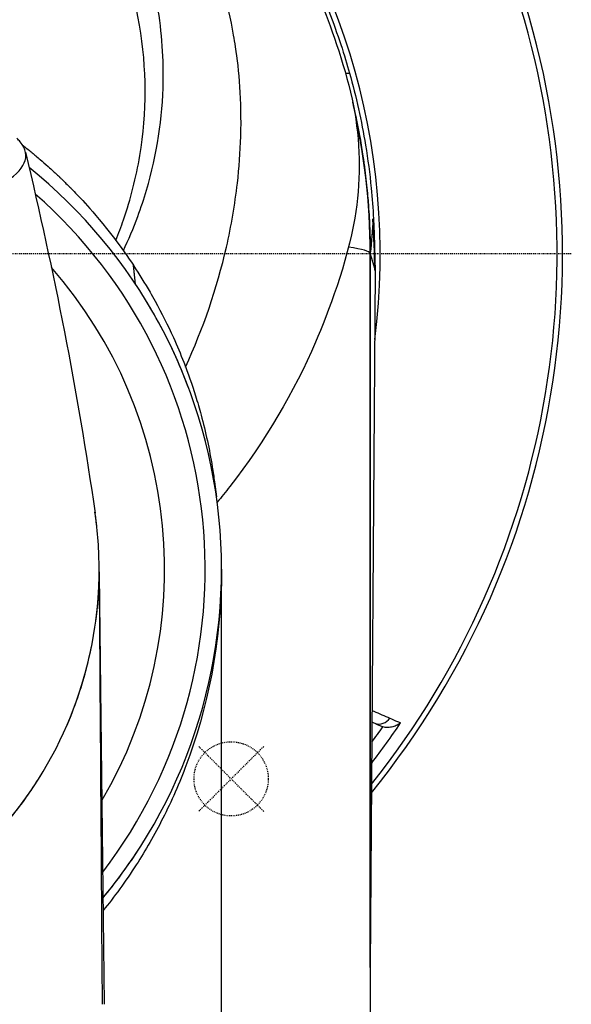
# Model space of a CAD drawing. Header units: millimetres. Extents: x 0 to 4378, y 0 to 2376.
# Tile 87 of 211: x 841 to 905, y 2084 to 2196. Entities that reach past the tile are written whole.
import ezdxf

# ---------------------------------------------------------------- set-up
doc = ezdxf.new("R2010")
doc.units = ezdxf.units.MM
doc.header["$LTSCALE"] = 0.2
doc.linetypes.add('CENTER2', pattern=[1.125, 0.75, -0.125, 0.125, -0.125])
doc.linetypes.add('HIDDEN', pattern=[0.375, 0.25, -0.125])
doc.layers.add('02_Center Line', color=1, linetype='CENTER2')
doc.layers.add('03_Hidden Line', color=2, linetype='HIDDEN')

# ---------------------------------------------------------------- blocks, each defined once
blk = doc.blocks.new('Blk$A26K1-2P24J')
for p, q in [((73.17, 20.68), (73.63, 20.68)), ((76.38, 4), (76.33, 4)), ((76.38, 4), (76.45, 2.29)), ((76.45, 2.29), (76.58, -2)), ((76, 0.02), (76, 0.01)), ((76, 0.01), (76, 0.01)), ((76.01, -0.04), (76, 0)), ((49.16, -3.48), (48.92, -1.32)), ((49.17, -3.5), (48.93, -1.34)), ((76.58, -2), (76, -81.65)), ((58.19, -26.12), (58.42, -27.83)), ((45.01, -36.68), (45.58, -85.9)), ((59, -96.8), (59, -36.1)), ((76.01, -52.18), (76.01, -52.18)), ((76.01, -53.53), (76.01, -53.53)), ((77.33, -54.11), (77.02, -54)), ((76, -81.65), (76, -81.67)), ((76, -81.7), (76, -88))]:
    blk.add_line(p, q)
for centre, radius, start, end in [((0, 0), 98, 320.9866, 82.5574), ((0, 0), 97.38, 321.4465, 77.8483), ((0, 0), 77.15, 352.6883, 41.7409), ((-0.37, -0.03), 76.37, 0.0361, 13.1347), ((0, -36.1), 59, 51.8841, 51.8865), ((0, -36.1), 59, 320.3696, 51.1695), ((0, -36.1), 57.13, 322.6364, 48.7132), ((0, -36.1), 52.49, 329.6855, 41.1243), ((0, 0), 77.15, 350.133, 350.1344), ((0, -36.1), 45, 6.3799, 8.3174), ((0, 0), 95.92, 322.5718, 325.9569), ((0, 0), 94.5, 323.727, 325.0424), ((77.89, -52.52), 1.68, 250.5333, 254.7256), ((0, 0), 94.5, 323.5402, 323.5403), ((0, 0), 95.92, 322.4094, 322.4095), ((0, 0), 97.38, 321.3065, 321.3066), ((0, 0), 98, 320.8554897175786, 320.8555437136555)]:
    blk.add_arc(centre, radius, start, end)
for centre, major_axis, ratio, start_param, end_param in [((-545.2, -24.41), (26.12, -621.63), 0.999985, 1.564879, 1.574447), ((17.35, 0.1), (-58.65, 0.1), 0.044802, 3.147791, 3.433504), ((44.54, -42.33), (-0.35, -7.52), 0.041834, 2.390518, 2.471808), ((77.06, -52.35), (-0.6, -1.37), 0.942912, 0.078681, 1.39818), ((76, -81.71), (0, -0.179), 0.018549, 4.464059, 4.828099)]:
    blk.add_ellipse(centre, major_axis=major_axis, ratio=ratio, start_param=start_param, end_param=end_param)
for points, knots in [([(54.89, -12.98), (56.88, -8.58), (58.48, -3.97), (60.12, 3.19), (60.53, 5.61), (61.02, 9.84), (61.15, 11.63), (61.32, 17.56), (61.01, 20.99), (60.53, 24.12), (60.46, 24.57), (60.06, 26.83), (59.64, 28.65), (58.87, 31.39), (58.57, 32.35), (58.11, 33.72), (57.95, 34.18), (57.63, 35.07), (57.47, 35.49), (56.99, 36.73), (56.66, 37.55), (56.25, 38.47), (56.2, 38.59), (54.61, 42.17), (52.8, 45.4), (49.58, 50.1), (48.39, 51.68), (45.17, 55.53), (43.05, 57.69), (39.43, 60.9), (37.99, 62.06), (35.85, 63.63), (35.19, 64.1), (33.26, 65.4), (31.96, 66.21), (28.36, 68.26), (25.97, 69.43), (22.56, 70.83), (21.62, 71.18), (19.02, 72.1), (17.34, 72.62), (13.1, 73.72), (10.52, 74.22), (5.28, 74.9), (2.68, 75.07), (0, 75.07)], [1.733248, 1.733248, 1.733248, 1.733248, 3.160894, 3.160894, 3.896261, 3.896261, 4.432464, 4.432464, 5.668048, 5.668048, 5.875369, 5.875369, 6.720563, 6.720563, 7.177709, 7.177709, 7.413524, 7.413524, 7.630163, 7.630163, 8.053945, 8.053945, 8.113088, 8.113088, 9.92545, 9.92545, 10.878875, 10.878875, 12.354733, 12.354733, 13.263145, 13.263145, 13.660906, 13.660906, 14.40945, 14.40945, 15.725686, 15.725686, 16.216706, 16.216706, 17.0812, 17.0812, 18.387509, 18.387509, 19.694181, 19.694181, 19.694181, 19.694181]), ([(47.77, 0.35), (48.38, 1.63), (48.92, 2.9), (49.79, 5.26), (50.12, 6.27), (51.61, 11.35), (52.26, 15.54), (52.34, 20.31), (52.34, 20.87), (52.27, 24.55), (51.9, 27.66), (50.88, 32.23), (50.46, 33.74), (49.5, 36.68), (48.95, 38.11), (48.18, 39.87), (48.03, 40.21), (47.79, 40.72), (47.71, 40.89), (47.58, 41.14), (47.54, 41.23), (47.42, 41.48), (47.34, 41.64), (47.17, 41.98), (47.08, 42.15), (46.9, 42.51), (46.8, 42.69), (46.52, 43.22), (46.33, 43.56), (44.51, 46.77), (42.58, 49.49), (39.87, 52.63), (39.3, 53.24), (38.15, 54.45), (37.56, 55.04), (32.12, 60.2), (26.39, 63.87), (18.5, 67.07), (16.89, 67.65), (12.79, 68.89), (10.26, 69.48), (6.46, 70.09), (5.15, 70.25), (2.58, 70.48), (1.29, 70.54), (0, 70.54)], [-10.204502, -10.204502, -10.204502, -10.204502, -9.776758, -9.776758, -9.465753, -9.465753, -8.217266, -8.217266, -8.051448, -8.051448, -7.132121, -7.132121, -6.672788, -6.672788, -6.225819, -6.225819, -6.116706, -6.116706, -6.062458, -6.062458, -6.034978, -6.034978, -5.977507, -5.977507, -5.918537, -5.918537, -5.851133, -5.851133, -5.729094, -5.729094, -4.686025, -4.686025, -4.42361, -4.42361, -4.162327, -4.162327, -2.081063, -2.081063, -1.55748, -1.55748, -0.774565, -0.774565, -0.387716, -0.387716, -0.000001, -0.000001, -0.000001, -0.000001]), ([(46.9, 1.53), (47.22, 2.31), (47.52, 3.09), (48.61, 6.27), (49.24, 8.74), (50.48, 16.18), (50.47, 21.21), (48.71, 31.41), (46.7, 37.44), (39.71, 48.09), (35.48, 52.76), (26.48, 59.1), (22.83, 61.08), (16.26, 63.73), (13.43, 64.62), (8.41, 65.75), (6.22, 66.11), (2.7, 66.45), (1.35, 66.52), (0, 66.52)], [-12.31616, -12.31616, -12.31616, -12.31616, -11.888474, -11.888474, -10.599164, -10.599164, -8.024803, -8.024803, -5.306215, -5.306215, -3.20119, -3.20119, -1.953732, -1.953732, -1.064742, -1.064742, -0.40614, -0.40614, -0.000001, -0.000001, -0.000001, -0.000001]), ([(41.62, 64.14), (43.26, 63.08), (44.86, 61.95), (47.69, 59.79), (48.94, 58.77), (53.48, 54.83), (56.56, 51.65), (60.72, 46.53), (62.04, 44.77), (64.2, 41.59), (65.08, 40.19), (67.25, 36.52), (68.38, 34.32), (69.35, 32.23), (69.36, 32.23), (70.08, 30.67), (70.71, 29.18), (71.79, 26.42), (72.24, 25.14), (73.03, 22.76), (73.36, 21.67), (73.63, 20.68)], [8.158601, 8.158601, 8.158601, 8.158601, 8.476657, 8.476657, 8.73854, 8.73854, 9.452783, 9.452783, 9.809627, 9.809627, 10.076618, 10.076618, 10.503938, 10.503938, 10.504538, 10.504538, 10.823061, 10.823061, 11.129357, 11.129357, 11.435575, 11.435575, 11.435575, 11.435575]), ([(56.2, 51.23), (62.39, 44.44), (67.33, 36.55), (71.87, 25.01), (73.54, 20.15), (74.92, 12.13), (74.92, 8.11), (73.39, -0.92), (71.16, -6.87), (67.28, -15.83), (64.02, -21.41), (59.48, -27.25), (58.99, -27.85), (58.5, -28.44)], [-3.375878, -3.375878, -3.375878, -3.375878, -2.424927, -2.424927, -2.113637, -2.113637, -1.799037, -1.799037, -1.409087, -1.409087, -0.721175, -0.721175, -0.641875, -0.641875, -0.641875, -0.641875]), ([(73.63, 20.68), (74.01, 19.32), (74.36, 17.95), (74.97, 15.19), (75.24, 13.81), (75.47, 12.42), (75.74, 10.79), (75.95, 9.15), (76.23, 6.35), (76.32, 5.17), (76.38, 4)], [-0.1682819, -0.1682819, -0.1682819, -0.1682819, -0.112739, -0.112739, -0.0571962, -0.0571962, -0.0571962, 0.0076494, 0.0076494, 0.0538779, 0.0538779, 0.0538779, 0.0538779]), ([(74.07, 16.98), (74.34, 15.81), (74.56, 14.74), (74.88, 13.01), (75, 12.31), (75.14, 11.36), (75.19, 11.05), (75.25, 10.62), (75.27, 10.48), (75.3, 10.28), (75.32, 10.12), (75.35, 9.86), (75.37, 9.73), (75.52, 8.59), (75.61, 7.69), (75.72, 6.54), (75.75, 6.19), (75.8, 5.54), (75.81, 5.33), (75.88, 4.31), (75.9, 3.87), (75.93, 3.29), (75.94, 3.11), (75.95, 2.78), (75.95, 2.67), (75.97, 2.17), (75.98, 1.95), (75.99, 1.56), (75.99, 1.46), (75.99, 1.1), (76, 0.99), (76, 0.8), (76, 0.74), (76, 0.38), (76, 0.2), (76, 0.01)], [0.0899744, 0.0899744, 0.0899744, 0.0899744, 0.25, 0.25, 0.375, 0.375, 0.4375, 0.4375, 0.46875, 0.46875, 0.484375, 0.484375, 0.5, 0.5, 0.625, 0.625, 0.6875, 0.6875, 0.75, 0.75, 0.8125, 0.8125, 0.84375, 0.84375, 0.875, 0.875, 0.90625, 0.90625, 0.9375, 0.9375, 0.953125, 0.953125, 0.96875, 0.96875, 1, 1, 1, 1]), ([(-0.05, 2.84), (7.22, 2.85), (14.38, 3.4), (20.38, 4.31), (24.41, 4.92), (27.87, 5.71), (30.54, 6.62), (31.86, 7.06), (32.98, 7.54), (33.88, 8.03), (36.61, 9.53), (37.29, 11.21), (35.97, 12.81), (35.85, 12.94), (35.73, 13.08), (35.59, 13.22)], [0, 0, 0, 0, 0.25, 0.25, 0.25, 0.4175856, 0.4175856, 0.4175856, 0.5000004, 0.5000004, 0.5000004, 0.75, 0.75, 0.75, 0.7716871, 0.7716871, 0.7716871, 0.7716871]), ([(36.25, 12.42), (36.29, 12.38), (36.34, 12.35), (36.39, 12.31), (36.39, 12.31), (36.39, 12.31), (36.39, 12.31), (36.53, 12.2), (36.69, 12.08), (36.87, 11.93), (37.03, 11.8), (37.18, 11.68), (37.34, 11.55), (37.47, 11.44), (37.62, 11.32), (37.76, 11.21), (37.94, 11.05), (38.11, 10.91), (38.27, 10.77), (38.53, 10.55), (38.83, 10.29), (39.17, 9.98), (39.17, 9.98), (39.17, 9.98), (39.17, 9.98), (39.24, 9.92), (39.39, 9.78), (39.62, 9.57), (39.8, 9.41), (39.94, 9.27), (40.05, 9.17), (40.16, 9.07), (40.3, 8.94), (40.45, 8.79), (40.46, 8.78), (40.47, 8.77), (40.48, 8.76), (40.52, 8.72), (40.6, 8.65), (40.7, 8.55), (40.77, 8.48), (40.84, 8.42), (40.91, 8.35), (40.98, 8.28), (41.05, 8.21), (41.12, 8.14), (41.17, 8.09), (41.24, 8.02), (41.33, 7.93), (41.47, 7.79), (41.61, 7.65), (41.75, 7.52), (41.79, 7.47), (41.81, 7.46), (41.84, 7.42), (42.2, 7.05), (42.72, 6.52), (43.35, 5.82), (43.38, 5.79), (43.38, 5.79), (43.39, 5.78), (44.05, 5.05), (45.06, 3.91), (46.31, 2.31), (47.51, 0.76), (48.35, -0.47), (48.92, -1.32)], [0.4952337, 0.4952337, 0.4952337, 0.4952337, 0.4997509, 0.4997509, 0.4997509, 0.5, 0.5, 0.5, 0.515625, 0.515625, 0.515625, 0.5311639, 0.5311639, 0.5311639, 0.5443126, 0.5443126, 0.5443126, 0.5625, 0.5625, 0.5625, 0.5937393, 0.5937393, 0.5937393, 0.5937885, 0.5937885, 0.5937885, 0.609375, 0.609375, 0.609375, 0.6248752, 0.6248752, 0.6248752, 0.6396815, 0.6396815, 0.6396815, 0.640625, 0.640625, 0.640625, 0.6484375, 0.6484375, 0.6484375, 0.6561389, 0.6561389, 0.6561389, 0.6640625, 0.6640625, 0.6640625, 0.671875, 0.671875, 0.671875, 0.6873906, 0.6873906, 0.6873906, 0.6922368, 0.6922368, 0.6922368, 0.7499231, 0.7499231, 0.7499231, 0.7521711, 0.7521711, 0.7521711, 0.875, 0.875, 0.875, 1, 1, 1, 1]), ([(76.01, 0.05), (76.01, 0.4), (76, 0.75), (76, 1.29), (75.99, 1.43), (75.99, 1.48), (75.99, 1.56), (75.99, 1.65), (75.99, 1.75), (75.98, 1.85), (75.98, 1.92), (75.98, 1.99), (75.98, 2.07)], [0.0000037, 0.0000037, 0.0000037, 0.0000037, 0.0625, 0.0625, 0.0625, 0.078125, 0.078125, 0.078125, 0.09375, 0.09375, 0.09375, 0.1045936, 0.1045936, 0.1045936, 0.1045936]), ([(76, 0.02), (76, -16.41), (76, -29.95), (76, -40.59), (76, -40.67), (76, -40.71), (76, -40.84), (76, -48.93), (76, -55.65), (76, -61.02), (76, -61.1), (76, -61.14), (76, -61.27), (76, -65.18), (76, -68.5), (76, -71.22), (76, -71.31), (76, -71.36), (76, -71.49), (76, -72.93), (76, -74.22), (76, -75.35), (76, -75.72), (76, -76.28), (76, -76.74), (76, -77.42), (76, -78.02), (76, -78.53), (76, -78.71), (76, -78.97), (76, -79.2), (76, -80.12), (76, -80.95), (76, -81.7)], [0, 0, 0, 0, 0.496094, 0.496094, 0.496094, 0.5, 0.5, 0.5, 0.746094, 0.746094, 0.746094, 0.75, 0.75, 0.75, 0.871094, 0.871094, 0.871094, 0.875, 0.875, 0.875, 0.921875, 0.921875, 0.921875, 0.9375, 0.9375, 0.9375, 0.960938, 0.960938, 0.960938, 0.96875, 0.96875, 0.96875, 1, 1, 1, 1]), ([(76, 0.01), (76, 0.01), (76, 0.01), (76, 0.01), (76, 0.01), (76, 0.01), (76, 0.01)], [0.1570299, 0.1570299, 0.1570299, 0.1570299, 0.25, 0.25, 0.25, 0.2742364, 0.2742364, 0.2742364, 0.2742364]), ([(76, -81.7), (76, -74.84), (76, -61.23), (76.01, -40.87), (76.01, -40.79), (76.01, -40.78), (76.01, -40.73), (76.01, -29.08), (76.01, -15.52), (76.01, -0.04)], [0, 0, 0, 0, 0.5, 0.5, 0.5, 0.5019531, 0.5019531, 0.5019531, 1, 1, 1, 1]), ([(48.92, -1.32), (48.92, -1.33), (48.92, -1.33), (48.93, -1.34), (48.93, -1.34), (48.93, -1.34)], [0.000005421, 0.000005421, 0.000005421, 0.000005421, 0.001205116, 0.001205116, 0.002404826, 0.002404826, 0.002404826, 0.002404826]), ([(48.93, -1.34), (49.59, -2.35), (50.22, -3.36), (51.02, -4.73), (51.21, -5.07), (52.16, -6.79), (52.85, -8.18), (53.91, -10.53), (54.31, -11.48), (55.17, -13.69), (55.62, -14.97), (56.25, -16.99), (56.46, -17.73), (57.19, -20.42), (57.62, -22.4), (58.03, -24.97), (58.12, -25.55), (58.19, -26.12)], [-9.408292, -9.408292, -9.408292, -9.408292, -8.940225, -8.940225, -8.784061, -8.784061, -8.159936, -8.159936, -7.746635, -7.746635, -7.195733, -7.195733, -6.880511, -6.880511, -6.03378, -6.03378, -5.788488, -5.788488, -5.788488, -5.788488]), ([(55.2, -15.26), (54.7, -13.93), (54.15, -12.61), (53.54, -11.31), (52.93, -9.98), (52.26, -8.66), (51.53, -7.36), (51.2, -6.78), (50.86, -6.19), (50.52, -5.62)], [-0.1862825, -0.1862825, -0.1862825, -0.1862825, -0.125, -0.125, -0.125, -0.0625, -0.0625, -0.0625, -0.0344459, -0.0344459, -0.0344459, -0.0344459]), ([(0, -81.14), (7.2, -81.15), (14.23, -79.33), (25.92, -73.47), (30.68, -69.54), (38.03, -60.84), (40.68, -56.08), (44.16, -46.25), (45.01, -41.18), (45, -33.97), (44.85, -31.82), (44.54, -29.68)], [0, 0, 0, 0, 0.1666667, 0.1666667, 0.3333333, 0.3333333, 0.5, 0.5, 0.6666667, 0.6666667, 0.7373315, 0.7373315, 0.7373315, 0.7373315]), ([(59, -36.1), (59, -44.54), (57.36, -52.17), (54.63, -59.4), (54.16, -60.57), (53.25, -62.64), (52.78, -63.64), (51.32, -66.52), (50.3, -68.29), (48, -71.87), (46.72, -73.61), (45.46, -75.17)], [0, 0, 0, 0, 0.25, 0.25, 0.28125, 0.28125, 0.3125, 0.3125, 0.375, 0.375, 0.4494949, 0.4494949, 0.4494949, 0.4494949]), ([(40.92, -54.85), (41.48, -53.64), (41.98, -52.41), (43.14, -49.12), (43.71, -47.04), (44.13, -44.95)], [-2.586028, -2.586028, -2.586028, -2.586028, -2.044274, -2.044274, -1.148202, -1.148202, -1.148202, -1.148202]), ([(76.21, -52.27), (76.28, -52.3), (76.35, -52.33), (76.42, -52.36), (77.02, -52.63), (77.63, -52.89), (78.23, -53.15)], [0.6645949, 0.6645949, 0.6645949, 0.6645949, 0.6990719, 0.6990719, 0.6990719, 1, 1, 1, 1]), ([(77.02, -54), (76.97, -53.97), (76.91, -53.94), (76.8, -53.88), (76.76, -53.86), (76.66, -53.81), (76.61, -53.79), (76.56, -53.77)], [0.000001, 0.000001, 0.000001, 0.000001, 0.116379, 0.116379, 0.1785721, 0.1785721, 0.2497386, 0.2497386, 0.2497386, 0.2497386]), ([(79.48, -53.7), (79.48, -53.7), (79.48, -53.7), (79.36, -53.8), (79.22, -53.88), (78.93, -54.03), (78.77, -54.09), (78.41, -54.18), (78.21, -54.21), (77.82, -54.22), (77.63, -54.2), (77.45, -54.15)], [-0.0007263, -0.0007263, -0.0007263, -0.0007263, 0, 0, 0.0594766, 0.0594766, 0.1201375, 0.1201375, 0.1842876, 0.1842876, 0.2418037, 0.2418037, 0.2418037, 0.2418037]), ([(78.23, -53.15), (78.53, -53.28), (78.84, -53.42), (79.14, -53.55), (79.26, -53.6), (79.37, -53.65), (79.48, -53.7)], [0, 0, 0, 0, 0.731794, 0.731794, 0.731794, 1, 1, 1, 1]), ([(34.09, -65.49), (34.37, -65.17), (34.64, -64.85), (36.23, -62.9), (37.41, -61.22), (38.46, -59.49)], [-4.2422342, -4.2422342, -4.2422342, -4.2422342, -4.0819975, -4.0819975, -3.2861042, -3.2861042, -3.2861042, -3.2861042])]:
    blk.add_open_spline(points, degree=3, knots=knots)
for points in [[(36.58, 11.61), (39.83, -2.06), (42.53, -15.72), (44.54, -29.68)], [(76.33, 4), (76.26, 2.68), (76.15, 1.37), (76.01, 0.05)], [(76, 0.01), (76, 0.01), (76, 0), (76, 0)], [(76, 0.04), (76.01, 0.05), (76.01, 0.05), (76.01, 0.05)], [(76.01, -0.04), (76.2, -0.69), (76.39, -1.35), (76.58, -2)], [(44.62, -42.02), (44.85, -40.3), (44.98, -38.57), (45, -36.84)], [(45, -36.42), (45, -36.51), (45.01, -36.6), (45.01, -36.68)], [(45, -36.84), (45.12, -53.2), (45.23, -69.55), (45.34, -85.9)], [(76.56, -53.77), (76.44, -53.72), (76.32, -53.67), (76.2, -53.61)], [(77.33, -54.11), (77.07, -54), (76.82, -53.88), (76.56, -53.77)], [(45.44, -73.74), (46.85, -72.03), (48.17, -70.24), (49.38, -68.39)]]:
    blk.add_open_spline(points, degree=3)
at = {"layer": '02_Center Line'}
for p, q in [((99, 0), (-99, 0)), ((63.82, -63.82), (56.39, -56.39)), ((63.82, -56.39), (56.39, -63.82))]:
    blk.add_line(p, q, dxfattribs=at)
at = {"layer": '03_Hidden Line'}
blk.add_circle((60.1, -60.1), 4.25, dxfattribs=at)

msp = doc.modelspace()

# ---------------------------------------------------------------- block references
msp.add_blockref('Blk$A26K1-2P24J', (805.582, 2169.529))

doc.saveas('drawing.dxf')
